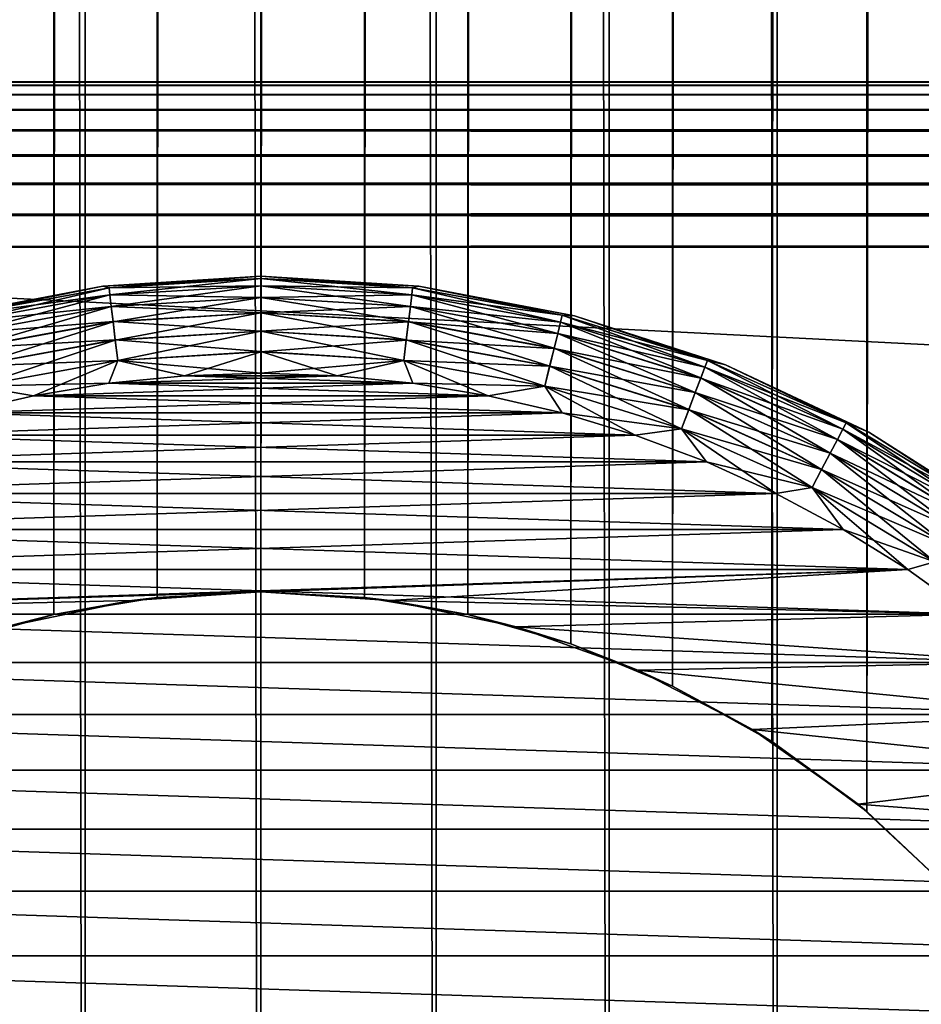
# Model space of a CAD drawing. Extents: x -265 to 265, y 0 to 1027.
# Tile 33 of 256: x -252.48 to -243.2, y 25.5 to 35.64. Entities that reach past the tile are written whole.
import ezdxf

# ---------------------------------------------------------------- set-up
doc = ezdxf.new("R2010")
doc.units = 0
doc.header["$LTSCALE"] = 65.185185
for name, color, linetype in [('185', 7, 'CONTINUOUS'), ('186', 7, 'CONTINUOUS'), ('190', 7, 'CONTINUOUS'), ('191', 7, 'CONTINUOUS'), ('192', 7, 'CONTINUOUS'), ('211', 7, 'CONTINUOUS'), ('212', 7, 'CONTINUOUS'), ('219', 7, 'CONTINUOUS'), ('220', 7, 'CONTINUOUS'), ('221', 7, 'CONTINUOUS'), ('222', 7, 'CONTINUOUS'), ('225', 7, 'CONTINUOUS'), ('226', 7, 'CONTINUOUS'), ('229', 7, 'CONTINUOUS'), ('230', 7, 'CONTINUOUS'), ('233', 7, 'CONTINUOUS'), ('234', 7, 'CONTINUOUS')]:
    doc.layers.add(name, color=color, linetype=linetype)

msp = doc.modelspace()

# ---------------------------------------------------------------- linework, layer by layer
at = {"layer": '185', "color": 7, "linetype": 'CONTINUOUS'}
for points in [[(-263, 35, 16.7), (263, 35, 16.7), (263, 34.968, 16.37), (-263, 35, 16.7)], [(-263, 34.967, 16.368), (-263, 35, 16.7), (263, 34.968, 16.37), (-263, 34.967, 16.368)], [(263, 34.871, 16.051), (-263, 34.967, 16.368), (263, 34.968, 16.37), (263, 34.871, 16.051)], [(-263, 34.87, 16.049), (-263, 34.967, 16.368), (263, 34.871, 16.051), (-263, 34.87, 16.049)], [(263, 34.714, 15.757), (-263, 34.87, 16.049), (263, 34.871, 16.051), (263, 34.714, 15.757)], [(-263, 34.713, 15.755), (-263, 34.87, 16.049), (263, 34.714, 15.757), (-263, 34.713, 15.755)], [(263, 34.503, 15.499), (-263, 34.713, 15.755), (263, 34.714, 15.757), (263, 34.503, 15.499)], [(-263, 34.501, 15.497), (-263, 34.713, 15.755), (263, 34.503, 15.499), (-263, 34.501, 15.497)], [(263, 34.245, 15.287), (-263, 34.501, 15.497), (263, 34.503, 15.499), (263, 34.245, 15.287)], [(-263, 34.243, 15.286), (-263, 34.501, 15.497), (263, 34.245, 15.287), (-263, 34.243, 15.286)], [(263, 33.951, 15.13), (-263, 34.243, 15.286), (263, 34.245, 15.287), (263, 33.951, 15.13)], [(-263, 33.949, 15.129), (-263, 34.243, 15.286), (263, 33.951, 15.13), (-263, 33.949, 15.129)], [(263, 33.632, 15.033), (-263, 33.949, 15.129), (263, 33.951, 15.13), (263, 33.632, 15.033)], [(-263, 33.63, 15.032), (-263, 33.949, 15.129), (263, 33.632, 15.033), (-263, 33.63, 15.032)], [(263, 33.3, 15), (-263, 33.63, 15.032), (263, 33.632, 15.033), (263, 33.3, 15)], [(-263, 33.3, 15), (-263, 33.63, 15.032), (263, 33.3, 15), (-263, 33.3, 15)]]:
    msp.add_3dface(points, dxfattribs=at)
at = {"layer": '186', "color": 7, "linetype": 'CONTINUOUS'}
for points in [[(-263, 33.3, 15), (263, 33.3, 15), (-263, 6.7, 15), (-263, 33.3, 15)], [(-263, 6.7, 15), (263, 33.3, 15), (263, 6.7, 15), (-263, 6.7, 15)]]:
    msp.add_3dface(points, dxfattribs=at)
at = {"layer": '190', "color": 7, "linetype": 'CONTINUOUS'}
for points in [[(-263, 6.7, 25), (263, 6.7, 25), (-263, 33.3, 25), (-263, 6.7, 25)], [(-263, 33.3, 25), (263, 6.7, 25), (263, 33.3, 25), (-263, 33.3, 25)]]:
    msp.add_3dface(points, dxfattribs=at)
at = {"layer": '191', "color": 7, "linetype": 'CONTINUOUS'}
for points in [[(-263, 35, 23.3), (-263, 34.968, 23.63), (263, 35, 23.3), (-263, 35, 23.3)], [(263, 35, 23.3), (-263, 34.968, 23.63), (263, 34.967, 23.632), (263, 35, 23.3)], [(-263, 34.968, 23.63), (-263, 34.871, 23.949), (263, 34.967, 23.632), (-263, 34.968, 23.63)], [(263, 34.967, 23.632), (-263, 34.871, 23.949), (263, 34.87, 23.951), (263, 34.967, 23.632)], [(-263, 34.871, 23.949), (-263, 34.714, 24.243), (263, 34.87, 23.951), (-263, 34.871, 23.949)], [(263, 34.87, 23.951), (-263, 34.714, 24.243), (263, 34.713, 24.245), (263, 34.87, 23.951)], [(-263, 34.714, 24.243), (-263, 34.503, 24.501), (263, 34.713, 24.245), (-263, 34.714, 24.243)], [(263, 34.713, 24.245), (-263, 34.503, 24.501), (263, 34.501, 24.503), (263, 34.713, 24.245)], [(-263, 34.503, 24.501), (-263, 34.245, 24.713), (263, 34.501, 24.503), (-263, 34.503, 24.501)], [(263, 34.501, 24.503), (-263, 34.245, 24.713), (263, 34.243, 24.714), (263, 34.501, 24.503)], [(-263, 34.245, 24.713), (-263, 33.951, 24.87), (263, 34.243, 24.714), (-263, 34.245, 24.713)], [(263, 34.243, 24.714), (-263, 33.951, 24.87), (263, 33.949, 24.871), (263, 34.243, 24.714)], [(-263, 33.951, 24.87), (-263, 33.632, 24.967), (263, 33.949, 24.871), (-263, 33.951, 24.87)], [(263, 33.949, 24.871), (-263, 33.632, 24.967), (263, 33.63, 24.968), (263, 33.949, 24.871)], [(-263, 33.632, 24.967), (-263, 33.3, 25), (263, 33.63, 24.968), (-263, 33.632, 24.967)], [(-263, 33.3, 25), (263, 33.3, 25), (263, 33.63, 24.968), (-263, 33.3, 25)]]:
    msp.add_3dface(points, dxfattribs=at)
at = {"layer": '192', "color": 7, "linetype": 'CONTINUOUS'}
for points in [[(263, 35, 16.7), (-263, 35, 16.7), (263, 35, 23.3), (263, 35, 16.7)], [(-263, 35, 16.7), (-263, 35, 23.3), (263, 35, 23.3), (-263, 35, 16.7)]]:
    msp.add_3dface(points, dxfattribs=at)
at = {"layer": '211', "color": 7, "linetype": 'CONTINUOUS'}
for points in [[(-253.59, 1, 14.564), (-251.808, 1, 14.891), (-253.59, 1019, 14.564), (-253.59, 1, 14.564)], [(-253.59, 1019, 14.564), (-251.808, 1, 14.891), (-251.808, 1019, 14.891), (-253.59, 1019, 14.564)], [(-251.808, 1, 14.891), (-250, 1, 15), (-251.808, 1019, 14.891), (-251.808, 1, 14.891)], [(-251.808, 1019, 14.891), (-250, 1, 15), (-250, 1019, 15), (-251.808, 1019, 14.891)], [(-250, 1, 15), (-248.192, 1, 14.891), (-250, 1019, 15), (-250, 1, 15)], [(-250, 1019, 15), (-248.192, 1, 14.891), (-248.192, 1019, 14.891), (-250, 1019, 15)], [(-248.192, 1, 14.891), (-246.41, 1, 14.564), (-248.192, 1019, 14.891), (-248.192, 1, 14.891)], [(-248.192, 1019, 14.891), (-246.41, 1, 14.564), (-246.41, 1019, 14.564), (-248.192, 1019, 14.891)], [(-246.41, 1, 14.564), (-244.681, 1, 14.025), (-246.41, 1019, 14.564), (-246.41, 1, 14.564)], [(-246.41, 1019, 14.564), (-244.681, 1, 14.025), (-244.681, 1019, 14.025), (-246.41, 1019, 14.564)], [(-244.681, 1, 14.025), (-243.029, 1, 13.282), (-244.681, 1019, 14.025), (-244.681, 1, 14.025)], [(-244.681, 1019, 14.025), (-243.029, 1, 13.282), (-243.029, 1019, 13.282), (-244.681, 1019, 14.025)]]:
    msp.add_3dface(points, dxfattribs=at)
at = {"layer": '212', "color": 7, "linetype": 'CONTINUOUS'}
for points in [[(-243.755, 992.512, -13.638), (-242.852, 993.369, -13.187), (-243.755, 27.488, -13.638), (-243.755, 992.512, -13.638)], [(-243.755, 27.488, -13.638), (-242.852, 993.369, -13.187), (-242.852, 26.631, -13.187), (-243.755, 27.488, -13.638)], [(-244.734, 991.794, -14.045), (-243.755, 992.512, -13.638), (-244.734, 28.206, -14.045), (-244.734, 991.794, -14.045)], [(-244.734, 28.206, -14.045), (-243.755, 992.512, -13.638), (-243.755, 27.488, -13.638), (-244.734, 28.206, -14.045)], [(-245.759, 991.221, -14.388), (-244.734, 991.794, -14.045), (-245.759, 28.779, -14.388), (-245.759, 991.221, -14.388)], [(-245.759, 28.779, -14.388), (-244.734, 991.794, -14.045), (-244.734, 28.206, -14.045), (-245.759, 28.779, -14.388)], [(-246.807, 990.788, -14.656), (-245.759, 991.221, -14.388), (-246.807, 29.212, -14.656), (-246.807, 990.788, -14.656)], [(-246.807, 29.212, -14.656), (-245.759, 991.221, -14.388), (-245.759, 28.779, -14.388), (-246.807, 29.212, -14.656)], [(-253.193, 990.788, -14.656), (-252.132, 990.486, -14.848), (-253.193, 29.212, -14.656), (-253.193, 990.788, -14.656)], [(-247.868, 990.486, -14.848), (-246.807, 990.788, -14.656), (-247.868, 29.514, -14.848), (-247.868, 990.486, -14.848)], [(-247.868, 29.514, -14.848), (-246.807, 990.788, -14.656), (-246.807, 29.212, -14.656), (-247.868, 29.514, -14.848)], [(-253.193, 29.212, -14.656), (-252.132, 990.486, -14.848), (-252.132, 29.514, -14.848), (-253.193, 29.212, -14.656)], [(-252.132, 990.486, -14.848), (-251.067, 990.309, -14.962), (-252.132, 29.514, -14.848), (-252.132, 990.486, -14.848)], [(-248.933, 990.309, -14.962), (-247.868, 990.486, -14.848), (-248.933, 29.691, -14.962), (-248.933, 990.309, -14.962)], [(-248.933, 29.691, -14.962), (-247.868, 990.486, -14.848), (-247.868, 29.514, -14.848), (-248.933, 29.691, -14.962)], [(-252.132, 29.514, -14.848), (-251.067, 990.309, -14.962), (-251.067, 29.691, -14.962), (-252.132, 29.514, -14.848)], [(-251.067, 990.309, -14.962), (-250, 990.25, -15), (-251.067, 29.691, -14.962), (-251.067, 990.309, -14.962)], [(-251.067, 29.691, -14.962), (-250, 990.25, -15), (-250, 29.75, -15), (-251.067, 29.691, -14.962)], [(-250, 990.25, -15), (-248.933, 990.309, -14.962), (-250, 29.75, -15), (-250, 990.25, -15)], [(-250, 29.75, -15), (-248.933, 990.309, -14.962), (-248.933, 29.691, -14.962), (-250, 29.75, -15)]]:
    msp.add_3dface(points, dxfattribs=at)
at = {"layer": '219', "color": 7, "linetype": 'CONTINUOUS'}
for points in [[(-251.067, 29.691, -14.962), (-250, 29.75, -15), (-251.328, 29.659, -25), (-251.067, 29.691, -14.962)], [(-251.328, 29.659, -25), (-250, 29.75, -15), (-250, 29.75, -25), (-251.328, 29.659, -25)], [(-252.631, 29.388, -25), (-252.132, 29.514, -14.848), (-251.328, 29.659, -25), (-252.631, 29.388, -25)], [(-252.132, 29.514, -14.848), (-251.067, 29.691, -14.962), (-251.328, 29.659, -25), (-252.132, 29.514, -14.848)], [(-253.193, 29.212, -14.656), (-252.132, 29.514, -14.848), (-252.631, 29.388, -25), (-253.193, 29.212, -14.656)]]:
    msp.add_3dface(points, dxfattribs=at)
at = {"layer": '220', "color": 7, "linetype": 'CONTINUOUS'}
for points in [[(-250, 29.75, -15), (-248.933, 29.691, -14.962), (-250, 29.75, -25), (-250, 29.75, -15)], [(-250, 29.75, -25), (-248.933, 29.691, -14.962), (-248.672, 29.659, -25), (-250, 29.75, -25)], [(-248.933, 29.691, -14.962), (-247.868, 29.514, -14.848), (-248.672, 29.659, -25), (-248.933, 29.691, -14.962)], [(-248.672, 29.659, -25), (-247.868, 29.514, -14.848), (-247.369, 29.388, -25), (-248.672, 29.659, -25)], [(-247.868, 29.514, -14.848), (-246.807, 29.212, -14.656), (-247.369, 29.388, -25), (-247.868, 29.514, -14.848)], [(-247.369, 29.388, -25), (-246.807, 29.212, -14.656), (-246.116, 28.943, -25), (-247.369, 29.388, -25)], [(-246.807, 29.212, -14.656), (-245.759, 28.779, -14.388), (-246.116, 28.943, -25), (-246.807, 29.212, -14.656)], [(-246.116, 28.943, -25), (-245.759, 28.779, -14.388), (-244.934, 28.331, -25), (-246.116, 28.943, -25)], [(-245.759, 28.779, -14.388), (-244.734, 28.206, -14.045), (-244.934, 28.331, -25), (-245.759, 28.779, -14.388)], [(-244.934, 28.331, -25), (-244.734, 28.206, -14.045), (-243.847, 27.563, -25), (-244.934, 28.331, -25)], [(-244.734, 28.206, -14.045), (-243.755, 27.488, -13.638), (-243.847, 27.563, -25), (-244.734, 28.206, -14.045)], [(-243.847, 27.563, -25), (-243.755, 27.488, -13.638), (-242.874, 26.655, -25), (-243.847, 27.563, -25)], [(-243.755, 27.488, -13.638), (-242.852, 26.631, -13.187), (-242.874, 26.655, -25), (-243.755, 27.488, -13.638)]]:
    msp.add_3dface(points, dxfattribs=at)
at = {"layer": '221', "color": 7, "linetype": 'CONTINUOUS'}
for points in [[(-250.785, 31.974, -25), (-251.566, 31.897, -25), (-249.215, 31.974, -25), (-250.785, 31.974, -25)], [(-249.215, 31.974, -25), (-251.566, 31.897, -25), (-248.434, 31.897, -25), (-249.215, 31.974, -25)], [(-250, 32, -25), (-250.785, 31.974, -25), (-249.215, 31.974, -25), (-250, 32, -25)], [(-251.566, 31.897, -25), (-252.341, 31.769, -25), (-248.434, 31.897, -25), (-251.566, 31.897, -25)], [(-248.434, 31.897, -25), (-252.341, 31.769, -25), (-247.659, 31.769, -25), (-248.434, 31.897, -25)], [(-252.341, 31.769, -25), (-253.106, 31.591, -25), (-247.659, 31.769, -25), (-252.341, 31.769, -25)], [(-247.659, 31.769, -25), (-253.106, 31.591, -25), (-246.894, 31.591, -25), (-247.659, 31.769, -25)], [(-253.106, 31.591, -25), (-253.857, 31.363, -25), (-246.894, 31.591, -25), (-253.106, 31.591, -25)], [(-246.894, 31.591, -25), (-253.857, 31.363, -25), (-246.143, 31.363, -25), (-246.894, 31.591, -25)], [(-253.857, 31.363, -25), (-254.592, 31.087, -25), (-246.143, 31.363, -25), (-253.857, 31.363, -25)], [(-246.143, 31.363, -25), (-254.592, 31.087, -25), (-245.408, 31.087, -25), (-246.143, 31.363, -25)], [(-254.592, 31.087, -25), (-255.307, 30.762, -25), (-245.408, 31.087, -25), (-254.592, 31.087, -25)], [(-245.408, 31.087, -25), (-255.307, 30.762, -25), (-244.693, 30.762, -25), (-245.408, 31.087, -25)], [(-255.307, 30.762, -25), (-256, 30.392, -25), (-244.693, 30.762, -25), (-255.307, 30.762, -25)], [(-244.693, 30.762, -25), (-256, 30.392, -25), (-244, 30.392, -25), (-244.693, 30.762, -25)], [(-256, 30.392, -25), (-256.667, 29.978, -25), (-244, 30.392, -25), (-256, 30.392, -25)], [(-244, 30.392, -25), (-256.667, 29.978, -25), (-243.333, 29.978, -25), (-244, 30.392, -25)], [(-257.305, 29.52, -25), (-250, 29.75, -25), (-243.333, 29.978, -25), (-257.305, 29.52, -25)], [(-256.667, 29.978, -25), (-257.305, 29.52, -25), (-243.333, 29.978, -25), (-256.667, 29.978, -25)], [(-250, 29.75, -25), (-248.672, 29.659, -25), (-243.333, 29.978, -25), (-250, 29.75, -25)], [(-243.333, 29.978, -25), (-248.672, 29.659, -25), (-242.695, 29.52, -25), (-243.333, 29.978, -25)], [(-251.328, 29.659, -25), (-250, 29.75, -25), (-257.305, 29.52, -25), (-251.328, 29.659, -25)], [(-252.631, 29.388, -25), (-251.328, 29.659, -25), (-257.305, 29.52, -25), (-252.631, 29.388, -25)], [(-248.672, 29.659, -25), (-247.369, 29.388, -25), (-242.695, 29.52, -25), (-248.672, 29.659, -25)], [(-242.695, 29.52, -25), (-247.369, 29.388, -25), (-242.088, 29.022, -25), (-242.695, 29.52, -25)], [(-247.369, 29.388, -25), (-246.116, 28.943, -25), (-242.088, 29.022, -25), (-247.369, 29.388, -25)], [(-242.088, 29.022, -25), (-246.116, 28.943, -25), (-241.515, 28.485, -25), (-242.088, 29.022, -25)], [(-246.116, 28.943, -25), (-244.934, 28.331, -25), (-241.515, 28.485, -25), (-246.116, 28.943, -25)], [(-241.515, 28.485, -25), (-244.934, 28.331, -25), (-240.978, 27.912, -25), (-241.515, 28.485, -25)], [(-244.934, 28.331, -25), (-243.847, 27.563, -25), (-240.978, 27.912, -25), (-244.934, 28.331, -25)], [(-240.978, 27.912, -25), (-243.847, 27.563, -25), (-240.48, 27.305, -25), (-240.978, 27.912, -25)], [(-243.847, 27.563, -25), (-242.874, 26.655, -25), (-240.48, 27.305, -25), (-243.847, 27.563, -25)]]:
    msp.add_3dface(points, dxfattribs=at)
at = {"layer": '222', "color": 7, "linetype": 'CONTINUOUS'}
for points in [[(-251.566, 31.897, -75), (-250.785, 31.974, -75), (-248.434, 31.897, -75), (-251.566, 31.897, -75)], [(-250.785, 31.974, -75), (-250, 32, -75), (-249.215, 31.974, -75), (-250.785, 31.974, -75)], [(-248.434, 31.897, -75), (-250.785, 31.974, -75), (-249.215, 31.974, -75), (-248.434, 31.897, -75)], [(-252.341, 31.769, -75), (-251.566, 31.897, -75), (-247.659, 31.769, -75), (-252.341, 31.769, -75)], [(-247.659, 31.769, -75), (-251.566, 31.897, -75), (-248.434, 31.897, -75), (-247.659, 31.769, -75)], [(-253.106, 31.591, -75), (-252.341, 31.769, -75), (-246.894, 31.591, -75), (-253.106, 31.591, -75)], [(-246.894, 31.591, -75), (-252.341, 31.769, -75), (-247.659, 31.769, -75), (-246.894, 31.591, -75)], [(-253.857, 31.363, -75), (-253.106, 31.591, -75), (-246.143, 31.363, -75), (-253.857, 31.363, -75)], [(-246.143, 31.363, -75), (-253.106, 31.591, -75), (-246.894, 31.591, -75), (-246.143, 31.363, -75)], [(-254.592, 31.087, -75), (-253.857, 31.363, -75), (-245.408, 31.087, -75), (-254.592, 31.087, -75)], [(-245.408, 31.087, -75), (-253.857, 31.363, -75), (-246.143, 31.363, -75), (-245.408, 31.087, -75)], [(-255.307, 30.762, -75), (-254.592, 31.087, -75), (-244.693, 30.762, -75), (-255.307, 30.762, -75)], [(-244.693, 30.762, -75), (-254.592, 31.087, -75), (-245.408, 31.087, -75), (-244.693, 30.762, -75)], [(-256, 30.392, -75), (-255.307, 30.762, -75), (-244, 30.392, -75), (-256, 30.392, -75)], [(-244, 30.392, -75), (-255.307, 30.762, -75), (-244.693, 30.762, -75), (-244, 30.392, -75)], [(-256.667, 29.978, -75), (-256, 30.392, -75), (-243.333, 29.978, -75), (-256.667, 29.978, -75)], [(-243.333, 29.978, -75), (-256, 30.392, -75), (-244, 30.392, -75), (-243.333, 29.978, -75)], [(-257.305, 29.52, -75), (-256.667, 29.978, -75), (-242.695, 29.52, -75), (-257.305, 29.52, -75)], [(-242.695, 29.52, -75), (-256.667, 29.978, -75), (-243.333, 29.978, -75), (-242.695, 29.52, -75)], [(-257.912, 29.022, -75), (-257.305, 29.52, -75), (-242.088, 29.022, -75), (-257.912, 29.022, -75)], [(-242.088, 29.022, -75), (-257.305, 29.52, -75), (-242.695, 29.52, -75), (-242.088, 29.022, -75)], [(-258.485, 28.485, -75), (-257.912, 29.022, -75), (-241.515, 28.485, -75), (-258.485, 28.485, -75)], [(-241.515, 28.485, -75), (-257.912, 29.022, -75), (-242.088, 29.022, -75), (-241.515, 28.485, -75)], [(-259.022, 27.912, -75), (-258.485, 28.485, -75), (-240.978, 27.912, -75), (-259.022, 27.912, -75)], [(-240.978, 27.912, -75), (-258.485, 28.485, -75), (-241.515, 28.485, -75), (-240.978, 27.912, -75)], [(-259.52, 27.305, -75), (-259.022, 27.912, -75), (-240.48, 27.305, -75), (-259.52, 27.305, -75)], [(-240.48, 27.305, -75), (-259.022, 27.912, -75), (-240.978, 27.912, -75), (-240.48, 27.305, -75)], [(-259.978, 26.667, -75), (-259.52, 27.305, -75), (-240.022, 26.667, -75), (-259.978, 26.667, -75)], [(-240.022, 26.667, -75), (-259.52, 27.305, -75), (-240.48, 27.305, -75), (-240.022, 26.667, -75)], [(-260.392, 26, -75), (-259.978, 26.667, -75), (-239.608, 26, -75), (-260.392, 26, -75)], [(-239.608, 26, -75), (-259.978, 26.667, -75), (-240.022, 26.667, -75), (-239.608, 26, -75)], [(-260.762, 25.307, -75), (-260.392, 26, -75), (-239.238, 25.307, -75), (-260.762, 25.307, -75)], [(-239.238, 25.307, -75), (-260.392, 26, -75), (-239.608, 26, -75), (-239.238, 25.307, -75)]]:
    msp.add_3dface(points, dxfattribs=at)
at = {"layer": '225', "color": 7, "linetype": 'CONTINUOUS'}
for points in [[(-250, 33, -74), (-251.629, 32.897, -74), (-250, 33, -26), (-250, 33, -74)], [(-250, 33, -26), (-251.629, 32.897, -74), (-251.629, 32.897, -26), (-250, 33, -26)], [(-251.629, 32.897, -74), (-253.233, 32.592, -74), (-251.629, 32.897, -26), (-251.629, 32.897, -74)], [(-251.629, 32.897, -26), (-253.233, 32.592, -74), (-253.233, 32.592, -26), (-251.629, 32.897, -26)]]:
    msp.add_3dface(points, dxfattribs=at)
at = {"layer": '226', "color": 7, "linetype": 'CONTINUOUS'}
for points in [[(-250, 33, -74), (-250, 33, -26), (-248.371, 32.897, -26), (-250, 33, -74)], [(-248.371, 32.897, -74), (-250, 33, -74), (-248.371, 32.897, -26), (-248.371, 32.897, -74)], [(-246.767, 32.592, -74), (-248.371, 32.897, -74), (-246.767, 32.592, -26), (-246.767, 32.592, -74)], [(-246.767, 32.592, -26), (-248.371, 32.897, -74), (-248.371, 32.897, -26), (-246.767, 32.592, -26)], [(-245.214, 32.087, -74), (-246.767, 32.592, -74), (-245.214, 32.087, -26), (-245.214, 32.087, -74)], [(-245.214, 32.087, -26), (-246.767, 32.592, -74), (-246.767, 32.592, -26), (-245.214, 32.087, -26)], [(-243.737, 31.392, -74), (-245.214, 32.087, -74), (-243.737, 31.392, -26), (-243.737, 31.392, -74)], [(-243.737, 31.392, -26), (-245.214, 32.087, -74), (-245.214, 32.087, -26), (-243.737, 31.392, -26)], [(-242.359, 30.517, -74), (-243.737, 31.392, -74), (-242.359, 30.517, -26), (-242.359, 30.517, -74)], [(-242.359, 30.517, -26), (-243.737, 31.392, -74), (-243.737, 31.392, -26), (-242.359, 30.517, -26)]]:
    msp.add_3dface(points, dxfattribs=at)
at = {"layer": '229', "color": 7, "linetype": 'CONTINUOUS'}
for points in [[(-251.629, 32.897, -74), (-250, 33, -74), (-251.564, 32.88, -74.223), (-251.629, 32.897, -74)], [(-250, 33, -74), (-250, 32.975, -74.223), (-251.564, 32.88, -74.223), (-250, 33, -74)], [(-250, 32.975, -74.223), (-251.555, 32.807, -74.434), (-251.564, 32.88, -74.223), (-250, 32.975, -74.223)], [(-250, 32.901, -74.434), (-251.555, 32.807, -74.434), (-250, 32.975, -74.223), (-250, 32.901, -74.434)], [(-253.233, 32.592, -74), (-251.629, 32.897, -74), (-253.105, 32.598, -74.223), (-253.233, 32.592, -74)], [(-251.629, 32.897, -74), (-251.564, 32.88, -74.223), (-253.105, 32.598, -74.223), (-251.629, 32.897, -74)], [(-251.564, 32.88, -74.223), (-253.087, 32.526, -74.434), (-253.105, 32.598, -74.223), (-251.564, 32.88, -74.223)], [(-251.555, 32.807, -74.434), (-253.087, 32.526, -74.434), (-251.564, 32.88, -74.223), (-251.555, 32.807, -74.434)], [(-250, 32.901, -74.434), (-251.541, 32.688, -74.624), (-251.555, 32.807, -74.434), (-250, 32.901, -74.434)], [(-250, 32.782, -74.624), (-251.541, 32.688, -74.624), (-250, 32.901, -74.434), (-250, 32.782, -74.624)], [(-251.555, 32.807, -74.434), (-253.059, 32.41, -74.624), (-253.087, 32.526, -74.434), (-251.555, 32.807, -74.434)], [(-251.541, 32.688, -74.624), (-253.059, 32.41, -74.624), (-251.555, 32.807, -74.434), (-251.541, 32.688, -74.624)], [(-250, 32.782, -74.624), (-251.522, 32.531, -74.782), (-251.541, 32.688, -74.624), (-250, 32.782, -74.624)], [(-250, 32.623, -74.782), (-251.522, 32.531, -74.782), (-250, 32.782, -74.624), (-250, 32.623, -74.782)], [(-251.541, 32.688, -74.624), (-253.021, 32.256, -74.782), (-253.059, 32.41, -74.624), (-251.541, 32.688, -74.624)], [(-251.522, 32.531, -74.782), (-253.021, 32.256, -74.782), (-251.541, 32.688, -74.624), (-251.522, 32.531, -74.782)], [(-250, 32.623, -74.782), (-251.499, 32.342, -74.901), (-251.522, 32.531, -74.782), (-250, 32.623, -74.782)], [(-250, 32.433, -74.901), (-251.499, 32.342, -74.901), (-250, 32.623, -74.782), (-250, 32.433, -74.901)], [(-251.522, 32.531, -74.782), (-252.975, 32.072, -74.901), (-253.021, 32.256, -74.782), (-251.522, 32.531, -74.782)], [(-251.499, 32.342, -74.901), (-252.975, 32.072, -74.901), (-251.522, 32.531, -74.782), (-251.499, 32.342, -74.901)], [(-250, 32.433, -74.901), (-251.473, 32.132, -74.975), (-251.499, 32.342, -74.901), (-250, 32.433, -74.901)], [(-250, 32.221, -74.975), (-251.473, 32.132, -74.975), (-250, 32.433, -74.901), (-250, 32.221, -74.975)], [(-251.499, 32.342, -74.901), (-252.925, 31.866, -74.975), (-252.975, 32.072, -74.901), (-251.499, 32.342, -74.901)], [(-251.473, 32.132, -74.975), (-252.925, 31.866, -74.975), (-251.499, 32.342, -74.901), (-251.473, 32.132, -74.975)], [(-250, 32.221, -74.975), (-250.785, 31.974, -75), (-251.473, 32.132, -74.975), (-250, 32.221, -74.975)], [(-250, 32, -75), (-250.785, 31.974, -75), (-250, 32.221, -74.975), (-250, 32, -75)], [(-251.473, 32.132, -74.975), (-252.341, 31.769, -75), (-252.925, 31.866, -74.975), (-251.473, 32.132, -74.975)], [(-251.566, 31.897, -75), (-252.341, 31.769, -75), (-251.473, 32.132, -74.975), (-251.566, 31.897, -75)], [(-250.785, 31.974, -75), (-251.566, 31.897, -75), (-251.473, 32.132, -74.975), (-250.785, 31.974, -75)], [(-252.341, 31.769, -75), (-253.106, 31.591, -75), (-252.925, 31.866, -74.975), (-252.341, 31.769, -75)]]:
    msp.add_3dface(points, dxfattribs=at)
at = {"layer": '230', "color": 7, "linetype": 'CONTINUOUS'}
for points in [[(-250, 33, -74), (-248.371, 32.897, -74), (-250, 32.975, -74.223), (-250, 33, -74)], [(-250, 32.975, -74.223), (-248.371, 32.897, -74), (-248.436, 32.88, -74.223), (-250, 32.975, -74.223)], [(-250, 32.901, -74.434), (-250, 32.975, -74.223), (-248.436, 32.88, -74.223), (-250, 32.901, -74.434)], [(-250, 32.782, -74.624), (-250, 32.901, -74.434), (-248.445, 32.807, -74.434), (-250, 32.782, -74.624)], [(-248.445, 32.807, -74.434), (-250, 32.901, -74.434), (-248.436, 32.88, -74.223), (-248.445, 32.807, -74.434)], [(-246.895, 32.598, -74.223), (-248.445, 32.807, -74.434), (-248.436, 32.88, -74.223), (-246.895, 32.598, -74.223)], [(-248.371, 32.897, -74), (-246.895, 32.598, -74.223), (-248.436, 32.88, -74.223), (-248.371, 32.897, -74)], [(-248.371, 32.897, -74), (-246.767, 32.592, -74), (-246.895, 32.598, -74.223), (-248.371, 32.897, -74)], [(-248.459, 32.688, -74.624), (-250, 32.782, -74.624), (-248.445, 32.807, -74.434), (-248.459, 32.688, -74.624)], [(-250, 32.623, -74.782), (-250, 32.782, -74.624), (-248.459, 32.688, -74.624), (-250, 32.623, -74.782)], [(-246.913, 32.526, -74.434), (-248.459, 32.688, -74.624), (-248.445, 32.807, -74.434), (-246.913, 32.526, -74.434)], [(-246.913, 32.526, -74.434), (-248.445, 32.807, -74.434), (-246.895, 32.598, -74.223), (-246.913, 32.526, -74.434)], [(-248.478, 32.531, -74.782), (-250, 32.623, -74.782), (-248.459, 32.688, -74.624), (-248.478, 32.531, -74.782)], [(-246.941, 32.41, -74.624), (-248.478, 32.531, -74.782), (-248.459, 32.688, -74.624), (-246.941, 32.41, -74.624)], [(-246.941, 32.41, -74.624), (-248.459, 32.688, -74.624), (-246.913, 32.526, -74.434), (-246.941, 32.41, -74.624)], [(-250, 32.433, -74.901), (-250, 32.623, -74.782), (-248.478, 32.531, -74.782), (-250, 32.433, -74.901)], [(-245.399, 32.132, -74.223), (-246.913, 32.526, -74.434), (-246.895, 32.598, -74.223), (-245.399, 32.132, -74.223)], [(-246.767, 32.592, -74), (-245.399, 32.132, -74.223), (-246.895, 32.598, -74.223), (-246.767, 32.592, -74)], [(-246.767, 32.592, -74), (-245.214, 32.087, -74), (-245.399, 32.132, -74.223), (-246.767, 32.592, -74)], [(-248.501, 32.342, -74.901), (-250, 32.433, -74.901), (-248.478, 32.531, -74.782), (-248.501, 32.342, -74.901)], [(-246.979, 32.256, -74.782), (-248.501, 32.342, -74.901), (-248.478, 32.531, -74.782), (-246.979, 32.256, -74.782)], [(-246.979, 32.256, -74.782), (-248.478, 32.531, -74.782), (-246.941, 32.41, -74.624), (-246.979, 32.256, -74.782)], [(-245.425, 32.063, -74.434), (-246.941, 32.41, -74.624), (-246.913, 32.526, -74.434), (-245.425, 32.063, -74.434)], [(-245.425, 32.063, -74.434), (-246.913, 32.526, -74.434), (-245.399, 32.132, -74.223), (-245.425, 32.063, -74.434)], [(-250, 32.221, -74.975), (-250, 32.433, -74.901), (-248.501, 32.342, -74.901), (-250, 32.221, -74.975)], [(-245.468, 31.951, -74.624), (-246.979, 32.256, -74.782), (-246.941, 32.41, -74.624), (-245.468, 31.951, -74.624)], [(-245.468, 31.951, -74.624), (-246.941, 32.41, -74.624), (-245.425, 32.063, -74.434), (-245.468, 31.951, -74.624)], [(-248.527, 32.132, -74.975), (-250, 32.221, -74.975), (-248.501, 32.342, -74.901), (-248.527, 32.132, -74.975)], [(-247.025, 32.072, -74.901), (-248.527, 32.132, -74.975), (-248.501, 32.342, -74.901), (-247.025, 32.072, -74.901)], [(-247.025, 32.072, -74.901), (-248.501, 32.342, -74.901), (-246.979, 32.256, -74.782), (-247.025, 32.072, -74.901)], [(-245.524, 31.803, -74.782), (-247.025, 32.072, -74.901), (-246.979, 32.256, -74.782), (-245.524, 31.803, -74.782)], [(-245.524, 31.803, -74.782), (-246.979, 32.256, -74.782), (-245.468, 31.951, -74.624), (-245.524, 31.803, -74.782)], [(-250, 32, -75), (-250, 32.221, -74.975), (-248.527, 32.132, -74.975), (-250, 32, -75)], [(-249.215, 31.974, -75), (-250, 32, -75), (-248.527, 32.132, -74.975), (-249.215, 31.974, -75)], [(-248.434, 31.897, -75), (-249.215, 31.974, -75), (-248.527, 32.132, -74.975), (-248.434, 31.897, -75)], [(-247.075, 31.866, -74.975), (-248.434, 31.897, -75), (-248.527, 32.132, -74.975), (-247.075, 31.866, -74.975)], [(-247.075, 31.866, -74.975), (-248.527, 32.132, -74.975), (-247.025, 32.072, -74.901), (-247.075, 31.866, -74.975)], [(-245.591, 31.625, -74.901), (-247.075, 31.866, -74.975), (-247.025, 32.072, -74.901), (-245.591, 31.625, -74.901)], [(-245.591, 31.625, -74.901), (-247.025, 32.072, -74.901), (-245.524, 31.803, -74.782), (-245.591, 31.625, -74.901)], [(-244.005, 31.423, -74.434), (-245.468, 31.951, -74.624), (-245.425, 32.063, -74.434), (-244.005, 31.423, -74.434)], [(-243.97, 31.489, -74.223), (-245.425, 32.063, -74.434), (-245.399, 32.132, -74.223), (-243.97, 31.489, -74.223)], [(-244.005, 31.423, -74.434), (-245.425, 32.063, -74.434), (-243.97, 31.489, -74.223), (-244.005, 31.423, -74.434)], [(-245.214, 32.087, -74), (-243.97, 31.489, -74.223), (-245.399, 32.132, -74.223), (-245.214, 32.087, -74)], [(-245.214, 32.087, -74), (-243.737, 31.392, -74), (-243.97, 31.489, -74.223), (-245.214, 32.087, -74)], [(-244.06, 31.318, -74.624), (-245.524, 31.803, -74.782), (-245.468, 31.951, -74.624), (-244.06, 31.318, -74.624)], [(-244.06, 31.318, -74.624), (-245.468, 31.951, -74.624), (-244.005, 31.423, -74.434), (-244.06, 31.318, -74.624)], [(-247.659, 31.769, -75), (-248.434, 31.897, -75), (-247.075, 31.866, -74.975), (-247.659, 31.769, -75)], [(-246.894, 31.591, -75), (-247.659, 31.769, -75), (-247.075, 31.866, -74.975), (-246.894, 31.591, -75)], [(-245.666, 31.427, -74.975), (-246.894, 31.591, -75), (-247.075, 31.866, -74.975), (-245.666, 31.427, -74.975)], [(-245.666, 31.427, -74.975), (-247.075, 31.866, -74.975), (-245.591, 31.625, -74.901), (-245.666, 31.427, -74.975)], [(-244.134, 31.177, -74.782), (-245.591, 31.625, -74.901), (-245.524, 31.803, -74.782), (-244.134, 31.177, -74.782)], [(-244.134, 31.177, -74.782), (-245.524, 31.803, -74.782), (-244.06, 31.318, -74.624), (-244.134, 31.177, -74.782)], [(-246.143, 31.363, -75), (-246.894, 31.591, -75), (-245.666, 31.427, -74.975), (-246.143, 31.363, -75)], [(-244.222, 31.009, -74.901), (-245.666, 31.427, -74.975), (-245.591, 31.625, -74.901), (-244.222, 31.009, -74.901)], [(-244.222, 31.009, -74.901), (-245.591, 31.625, -74.901), (-244.134, 31.177, -74.782), (-244.222, 31.009, -74.901)], [(-242.629, 30.678, -74.223), (-244.005, 31.423, -74.434), (-243.97, 31.489, -74.223), (-242.629, 30.678, -74.223)], [(-243.737, 31.392, -74), (-242.629, 30.678, -74.223), (-243.97, 31.489, -74.223), (-243.737, 31.392, -74)], [(-245.408, 31.087, -75), (-246.143, 31.363, -75), (-245.666, 31.427, -74.975), (-245.408, 31.087, -75)], [(-244.32, 30.822, -74.975), (-245.408, 31.087, -75), (-245.666, 31.427, -74.975), (-244.32, 30.822, -74.975)], [(-244.32, 30.822, -74.975), (-245.666, 31.427, -74.975), (-244.222, 31.009, -74.901), (-244.32, 30.822, -74.975)], [(-242.671, 30.617, -74.434), (-244.06, 31.318, -74.624), (-244.005, 31.423, -74.434), (-242.671, 30.617, -74.434)], [(-242.671, 30.617, -74.434), (-244.005, 31.423, -74.434), (-242.629, 30.678, -74.223), (-242.671, 30.617, -74.434)], [(-243.737, 31.392, -74), (-242.359, 30.517, -74), (-242.629, 30.678, -74.223), (-243.737, 31.392, -74)], [(-242.739, 30.519, -74.624), (-244.134, 31.177, -74.782), (-244.06, 31.318, -74.624), (-242.739, 30.519, -74.624)], [(-242.739, 30.519, -74.624), (-244.06, 31.318, -74.624), (-242.671, 30.617, -74.434), (-242.739, 30.519, -74.624)], [(-242.829, 30.388, -74.782), (-244.222, 31.009, -74.901), (-244.134, 31.177, -74.782), (-242.829, 30.388, -74.782)], [(-242.829, 30.388, -74.782), (-244.134, 31.177, -74.782), (-242.739, 30.519, -74.624), (-242.829, 30.388, -74.782)], [(-244.693, 30.762, -75), (-245.408, 31.087, -75), (-244.32, 30.822, -74.975), (-244.693, 30.762, -75)], [(-242.937, 30.232, -74.901), (-244.32, 30.822, -74.975), (-244.222, 31.009, -74.901), (-242.937, 30.232, -74.901)], [(-242.937, 30.232, -74.901), (-244.222, 31.009, -74.901), (-242.829, 30.388, -74.782), (-242.937, 30.232, -74.901)], [(-244, 30.392, -75), (-244.693, 30.762, -75), (-244.32, 30.822, -74.975), (-244, 30.392, -75)], [(-243.057, 30.058, -74.975), (-244, 30.392, -75), (-244.32, 30.822, -74.975), (-243.057, 30.058, -74.975)], [(-243.057, 30.058, -74.975), (-244.32, 30.822, -74.975), (-242.937, 30.232, -74.901), (-243.057, 30.058, -74.975)], [(-243.333, 29.978, -75), (-244, 30.392, -75), (-243.057, 30.058, -74.975), (-243.333, 29.978, -75)], [(-242.695, 29.52, -75), (-243.333, 29.978, -75), (-243.057, 30.058, -74.975), (-242.695, 29.52, -75)]]:
    msp.add_3dface(points, dxfattribs=at)
at = {"layer": '233', "color": 7, "linetype": 'CONTINUOUS'}
for points in [[(-250, 33, -26), (-251.629, 32.897, -26), (-250, 32.975, -25.779), (-250, 33, -26)], [(-251.629, 32.897, -26), (-251.564, 32.881, -25.779), (-250, 32.975, -25.779), (-251.629, 32.897, -26)], [(-251.564, 32.881, -25.779), (-250, 32.901, -25.567), (-250, 32.975, -25.779), (-251.564, 32.881, -25.779)], [(-251.629, 32.897, -26), (-253.233, 32.592, -26), (-253.105, 32.598, -25.779), (-251.629, 32.897, -26)], [(-251.629, 32.897, -26), (-253.105, 32.598, -25.779), (-251.564, 32.881, -25.779), (-251.629, 32.897, -26)], [(-253.105, 32.598, -25.779), (-251.555, 32.807, -25.567), (-251.564, 32.881, -25.779), (-253.105, 32.598, -25.779)], [(-251.555, 32.807, -25.567), (-250, 32.901, -25.567), (-251.564, 32.881, -25.779), (-251.555, 32.807, -25.567)], [(-251.555, 32.807, -25.567), (-250, 32.782, -25.377), (-250, 32.901, -25.567), (-251.555, 32.807, -25.567)], [(-253.087, 32.526, -25.567), (-251.555, 32.807, -25.567), (-253.105, 32.598, -25.779), (-253.087, 32.526, -25.567)], [(-253.087, 32.526, -25.567), (-251.541, 32.689, -25.377), (-251.555, 32.807, -25.567), (-253.087, 32.526, -25.567)], [(-251.541, 32.689, -25.377), (-250, 32.782, -25.377), (-251.555, 32.807, -25.567), (-251.541, 32.689, -25.377)], [(-251.541, 32.689, -25.377), (-250, 32.624, -25.218), (-250, 32.782, -25.377), (-251.541, 32.689, -25.377)], [(-253.059, 32.411, -25.377), (-251.541, 32.689, -25.377), (-253.087, 32.526, -25.567), (-253.059, 32.411, -25.377)], [(-253.059, 32.411, -25.377), (-251.522, 32.532, -25.218), (-251.541, 32.689, -25.377), (-253.059, 32.411, -25.377)], [(-251.522, 32.532, -25.218), (-250, 32.624, -25.218), (-251.541, 32.689, -25.377), (-251.522, 32.532, -25.218)], [(-251.522, 32.532, -25.218), (-250, 32.434, -25.099), (-250, 32.624, -25.218), (-251.522, 32.532, -25.218)], [(-253.021, 32.257, -25.218), (-251.522, 32.532, -25.218), (-253.059, 32.411, -25.377), (-253.021, 32.257, -25.218)], [(-253.021, 32.257, -25.218), (-251.499, 32.343, -25.099), (-251.522, 32.532, -25.218), (-253.021, 32.257, -25.218)], [(-251.499, 32.343, -25.099), (-250, 32.434, -25.099), (-251.522, 32.532, -25.218), (-251.499, 32.343, -25.099)], [(-251.499, 32.343, -25.099), (-250, 32.223, -25.025), (-250, 32.434, -25.099), (-251.499, 32.343, -25.099)], [(-252.976, 32.073, -25.099), (-251.499, 32.343, -25.099), (-253.021, 32.257, -25.218), (-252.976, 32.073, -25.099)], [(-252.976, 32.073, -25.099), (-251.473, 32.133, -25.025), (-251.499, 32.343, -25.099), (-252.976, 32.073, -25.099)], [(-251.473, 32.133, -25.025), (-250, 32.223, -25.025), (-251.499, 32.343, -25.099), (-251.473, 32.133, -25.025)], [(-251.473, 32.133, -25.025), (-250, 32, -25), (-250, 32.223, -25.025), (-251.473, 32.133, -25.025)], [(-252.925, 31.867, -25.025), (-251.473, 32.133, -25.025), (-252.976, 32.073, -25.099), (-252.925, 31.867, -25.025)], [(-252.925, 31.867, -25.025), (-251.566, 31.897, -25), (-251.473, 32.133, -25.025), (-252.925, 31.867, -25.025)], [(-251.566, 31.897, -25), (-250.785, 31.974, -25), (-251.473, 32.133, -25.025), (-251.566, 31.897, -25)], [(-250.785, 31.974, -25), (-250, 32, -25), (-251.473, 32.133, -25.025), (-250.785, 31.974, -25)], [(-253.106, 31.591, -25), (-252.341, 31.769, -25), (-252.925, 31.867, -25.025), (-253.106, 31.591, -25)], [(-252.341, 31.769, -25), (-251.566, 31.897, -25), (-252.925, 31.867, -25.025), (-252.341, 31.769, -25)]]:
    msp.add_3dface(points, dxfattribs=at)
at = {"layer": '234', "color": 7, "linetype": 'CONTINUOUS'}
for points in [[(-248.371, 32.897, -26), (-250, 33, -26), (-248.436, 32.881, -25.779), (-248.371, 32.897, -26)], [(-250, 33, -26), (-250, 32.975, -25.779), (-248.436, 32.881, -25.779), (-250, 33, -26)], [(-250, 32.975, -25.779), (-250, 32.901, -25.567), (-248.445, 32.807, -25.567), (-250, 32.975, -25.779)], [(-250, 32.975, -25.779), (-248.445, 32.807, -25.567), (-248.436, 32.881, -25.779), (-250, 32.975, -25.779)], [(-250, 32.901, -25.567), (-250, 32.782, -25.377), (-248.459, 32.689, -25.377), (-250, 32.901, -25.567)], [(-250, 32.901, -25.567), (-248.459, 32.689, -25.377), (-248.445, 32.807, -25.567), (-250, 32.901, -25.567)], [(-248.445, 32.807, -25.567), (-246.913, 32.526, -25.567), (-248.436, 32.881, -25.779), (-248.445, 32.807, -25.567)], [(-248.371, 32.897, -26), (-248.436, 32.881, -25.779), (-246.895, 32.598, -25.779), (-248.371, 32.897, -26)], [(-248.436, 32.881, -25.779), (-246.913, 32.526, -25.567), (-246.895, 32.598, -25.779), (-248.436, 32.881, -25.779)], [(-246.767, 32.592, -26), (-248.371, 32.897, -26), (-246.895, 32.598, -25.779), (-246.767, 32.592, -26)], [(-250, 32.782, -25.377), (-250, 32.624, -25.218), (-248.478, 32.532, -25.218), (-250, 32.782, -25.377)], [(-250, 32.782, -25.377), (-248.478, 32.532, -25.218), (-248.459, 32.689, -25.377), (-250, 32.782, -25.377)], [(-248.459, 32.689, -25.377), (-246.941, 32.411, -25.377), (-248.445, 32.807, -25.567), (-248.459, 32.689, -25.377)], [(-248.445, 32.807, -25.567), (-246.941, 32.411, -25.377), (-246.913, 32.526, -25.567), (-248.445, 32.807, -25.567)], [(-248.478, 32.532, -25.218), (-246.979, 32.257, -25.218), (-248.459, 32.689, -25.377), (-248.478, 32.532, -25.218)], [(-248.459, 32.689, -25.377), (-246.979, 32.257, -25.218), (-246.941, 32.411, -25.377), (-248.459, 32.689, -25.377)], [(-250, 32.624, -25.218), (-250, 32.434, -25.099), (-248.501, 32.343, -25.099), (-250, 32.624, -25.218)], [(-250, 32.624, -25.218), (-248.501, 32.343, -25.099), (-248.478, 32.532, -25.218), (-250, 32.624, -25.218)], [(-246.913, 32.526, -25.567), (-245.425, 32.063, -25.567), (-246.895, 32.598, -25.779), (-246.913, 32.526, -25.567)], [(-246.767, 32.592, -26), (-246.895, 32.598, -25.779), (-245.399, 32.132, -25.779), (-246.767, 32.592, -26)], [(-246.895, 32.598, -25.779), (-245.425, 32.063, -25.567), (-245.399, 32.132, -25.779), (-246.895, 32.598, -25.779)], [(-245.214, 32.087, -26), (-246.767, 32.592, -26), (-245.399, 32.132, -25.779), (-245.214, 32.087, -26)], [(-248.501, 32.343, -25.099), (-247.024, 32.073, -25.099), (-248.478, 32.532, -25.218), (-248.501, 32.343, -25.099)], [(-248.478, 32.532, -25.218), (-247.024, 32.073, -25.099), (-246.979, 32.257, -25.218), (-248.478, 32.532, -25.218)], [(-246.941, 32.411, -25.377), (-245.467, 31.952, -25.377), (-246.913, 32.526, -25.567), (-246.941, 32.411, -25.377)], [(-246.913, 32.526, -25.567), (-245.467, 31.952, -25.377), (-245.425, 32.063, -25.567), (-246.913, 32.526, -25.567)], [(-250, 32.434, -25.099), (-250, 32.223, -25.025), (-248.527, 32.133, -25.025), (-250, 32.434, -25.099)], [(-250, 32.434, -25.099), (-248.527, 32.133, -25.025), (-248.501, 32.343, -25.099), (-250, 32.434, -25.099)], [(-246.979, 32.257, -25.218), (-245.524, 31.803, -25.218), (-246.941, 32.411, -25.377), (-246.979, 32.257, -25.218)], [(-246.941, 32.411, -25.377), (-245.524, 31.803, -25.218), (-245.467, 31.952, -25.377), (-246.941, 32.411, -25.377)], [(-248.527, 32.133, -25.025), (-247.075, 31.867, -25.025), (-248.501, 32.343, -25.099), (-248.527, 32.133, -25.025)], [(-248.501, 32.343, -25.099), (-247.075, 31.867, -25.025), (-247.024, 32.073, -25.099), (-248.501, 32.343, -25.099)], [(-247.024, 32.073, -25.099), (-245.591, 31.626, -25.099), (-246.979, 32.257, -25.218), (-247.024, 32.073, -25.099)], [(-246.979, 32.257, -25.218), (-245.591, 31.626, -25.099), (-245.524, 31.803, -25.218), (-246.979, 32.257, -25.218)], [(-250, 32, -25), (-249.215, 31.974, -25), (-250, 32.223, -25.025), (-250, 32, -25)], [(-250, 32.223, -25.025), (-249.215, 31.974, -25), (-248.527, 32.133, -25.025), (-250, 32.223, -25.025)], [(-249.215, 31.974, -25), (-248.434, 31.897, -25), (-248.527, 32.133, -25.025), (-249.215, 31.974, -25)], [(-248.434, 31.897, -25), (-247.659, 31.769, -25), (-248.527, 32.133, -25.025), (-248.434, 31.897, -25)], [(-248.527, 32.133, -25.025), (-247.659, 31.769, -25), (-247.075, 31.867, -25.025), (-248.527, 32.133, -25.025)], [(-247.075, 31.867, -25.025), (-245.666, 31.428, -25.025), (-247.024, 32.073, -25.099), (-247.075, 31.867, -25.025)], [(-247.024, 32.073, -25.099), (-245.666, 31.428, -25.025), (-245.591, 31.626, -25.099), (-247.024, 32.073, -25.099)], [(-245.467, 31.952, -25.377), (-244.06, 31.318, -25.377), (-245.425, 32.063, -25.567), (-245.467, 31.952, -25.377)], [(-245.425, 32.063, -25.567), (-244.004, 31.424, -25.567), (-245.399, 32.132, -25.779), (-245.425, 32.063, -25.567)], [(-245.425, 32.063, -25.567), (-244.06, 31.318, -25.377), (-244.004, 31.424, -25.567), (-245.425, 32.063, -25.567)], [(-245.214, 32.087, -26), (-245.399, 32.132, -25.779), (-243.97, 31.489, -25.779), (-245.214, 32.087, -26)], [(-245.399, 32.132, -25.779), (-244.004, 31.424, -25.567), (-243.97, 31.489, -25.779), (-245.399, 32.132, -25.779)], [(-243.737, 31.392, -26), (-245.214, 32.087, -26), (-243.97, 31.489, -25.779), (-243.737, 31.392, -26)], [(-245.524, 31.803, -25.218), (-244.133, 31.178, -25.218), (-245.467, 31.952, -25.377), (-245.524, 31.803, -25.218)], [(-245.467, 31.952, -25.377), (-244.133, 31.178, -25.218), (-244.06, 31.318, -25.377), (-245.467, 31.952, -25.377)], [(-247.659, 31.769, -25), (-246.894, 31.591, -25), (-247.075, 31.867, -25.025), (-247.659, 31.769, -25)], [(-246.894, 31.591, -25), (-246.143, 31.363, -25), (-247.075, 31.867, -25.025), (-246.894, 31.591, -25)], [(-247.075, 31.867, -25.025), (-246.143, 31.363, -25), (-245.666, 31.428, -25.025), (-247.075, 31.867, -25.025)], [(-245.591, 31.626, -25.099), (-244.222, 31.01, -25.099), (-245.524, 31.803, -25.218), (-245.591, 31.626, -25.099)], [(-245.524, 31.803, -25.218), (-244.222, 31.01, -25.099), (-244.133, 31.178, -25.218), (-245.524, 31.803, -25.218)], [(-245.666, 31.428, -25.025), (-244.32, 30.823, -25.025), (-245.591, 31.626, -25.099), (-245.666, 31.428, -25.025)], [(-245.591, 31.626, -25.099), (-244.32, 30.823, -25.025), (-244.222, 31.01, -25.099), (-245.591, 31.626, -25.099)], [(-244.004, 31.424, -25.567), (-242.671, 30.618, -25.567), (-243.97, 31.489, -25.779), (-244.004, 31.424, -25.567)], [(-243.737, 31.392, -26), (-243.97, 31.489, -25.779), (-242.629, 30.678, -25.779), (-243.737, 31.392, -26)], [(-243.97, 31.489, -25.779), (-242.671, 30.618, -25.567), (-242.629, 30.678, -25.779), (-243.97, 31.489, -25.779)], [(-246.143, 31.363, -25), (-245.408, 31.087, -25), (-245.666, 31.428, -25.025), (-246.143, 31.363, -25)], [(-245.408, 31.087, -25), (-244.693, 30.762, -25), (-245.666, 31.428, -25.025), (-245.408, 31.087, -25)], [(-245.666, 31.428, -25.025), (-244.693, 30.762, -25), (-244.32, 30.823, -25.025), (-245.666, 31.428, -25.025)], [(-244.06, 31.318, -25.377), (-242.739, 30.52, -25.377), (-244.004, 31.424, -25.567), (-244.06, 31.318, -25.377)], [(-244.004, 31.424, -25.567), (-242.739, 30.52, -25.377), (-242.671, 30.618, -25.567), (-244.004, 31.424, -25.567)], [(-242.359, 30.517, -26), (-243.737, 31.392, -26), (-242.629, 30.678, -25.779), (-242.359, 30.517, -26)], [(-244.133, 31.178, -25.218), (-242.829, 30.389, -25.218), (-244.06, 31.318, -25.377), (-244.133, 31.178, -25.218)], [(-244.06, 31.318, -25.377), (-242.829, 30.389, -25.218), (-242.739, 30.52, -25.377), (-244.06, 31.318, -25.377)], [(-244.222, 31.01, -25.099), (-242.937, 30.233, -25.099), (-244.133, 31.178, -25.218), (-244.222, 31.01, -25.099)], [(-244.133, 31.178, -25.218), (-242.937, 30.233, -25.099), (-242.829, 30.389, -25.218), (-244.133, 31.178, -25.218)], [(-244.32, 30.823, -25.025), (-243.057, 30.059, -25.025), (-244.222, 31.01, -25.099), (-244.32, 30.823, -25.025)], [(-244.222, 31.01, -25.099), (-243.057, 30.059, -25.025), (-242.937, 30.233, -25.099), (-244.222, 31.01, -25.099)], [(-244.693, 30.762, -25), (-244, 30.392, -25), (-244.32, 30.823, -25.025), (-244.693, 30.762, -25)], [(-244, 30.392, -25), (-243.333, 29.978, -25), (-244.32, 30.823, -25.025), (-244, 30.392, -25)], [(-244.32, 30.823, -25.025), (-243.333, 29.978, -25), (-243.057, 30.059, -25.025), (-244.32, 30.823, -25.025)], [(-243.333, 29.978, -25), (-242.695, 29.52, -25), (-243.057, 30.059, -25.025), (-243.333, 29.978, -25)]]:
    msp.add_3dface(points, dxfattribs=at)

doc.saveas('drawing.dxf')
